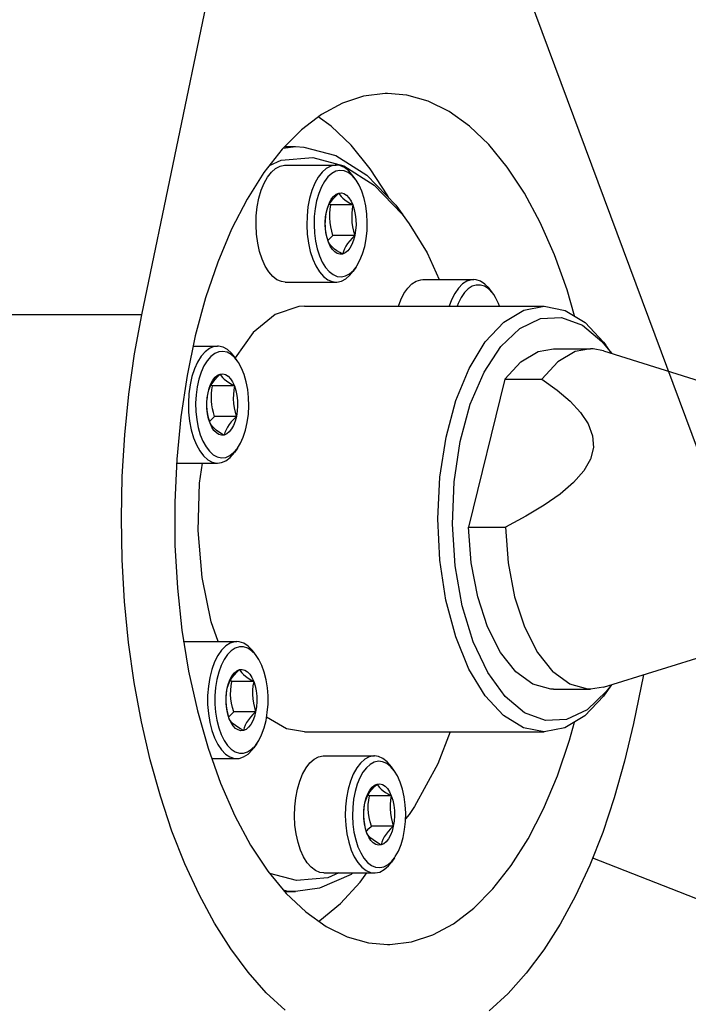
# Model space of a CAD drawing. Header units: millimetres. Extents: x 0 to 7560, y 0 to 5346.
# Tile 135 of 242: x 4260 to 4291, y 2576 to 2623. Entities that reach past the tile are written whole.
import ezdxf

# ---------------------------------------------------------------- set-up
doc = ezdxf.new("R2010")
doc.units = ezdxf.units.MM
doc.linetypes.add('PHANTOM2', pattern=[31.75, 15.875, -3.175, 3.175, -3.175, 3.175, -3.175])
for name, color, linetype in [('M2002301_PBL164', 7, 'Continuous'), ('M2200703_PBL172', 7, 'Continuous'), ('M2200805_PBL173', 7, 'Continuous'), ('M2302801_PBL191', 7, 'Continuous'), ('M2310102_PBL256', 7, 'Continuous'), ('P9140503_BOLT_PBL166', 7, 'Continuous'), ('P9140503_BOLT_PBL192', 7, 'Continuous'), ('P9140503_BOLT_PBL195', 7, 'Continuous'), ('P9140503_BOLT_PBL196', 7, 'Continuous'), ('P9140503_BOLT_PBL197', 7, 'Continuous')]:
    doc.layers.add(name, color=color, linetype=linetype)

# ---------------------------------------------------------------- blocks, each defined once
blk = doc.blocks.new('A$C86968656')
at = {"layer": 'M2310102_PBL256', "color": 7}
blk.add_line((-299.115, 859.971), (-29.119, 133.666), dxfattribs=at)
blk = doc.blocks.new('A$Cbc2b6dae')
at = {"layer": 'M2002301_PBL164', "color": 6, "linetype": 'PHANTOM2'}
for p, q in [((-1008.817, 451.552), (-1008.097, 451.683)), ((-1008.096, 451.683), (-1006.364, 451.683)), ((-1006.364, 451.683), (-1007.085, 451.552)), ((-1006.237, 451.679), (-1006.364, 451.683)), ((-1005.745, 451.587), (-1006.237, 451.679)), ((-1009.633, 451.069), (-1008.817, 451.552)), ((-1007.085, 451.552), (-1007.901, 451.069)), ((-1005.745, 451.587), (-995.684, 448.436)), ((-1010.379, 450.252), (-1009.633, 451.069)), ((-1007.901, 451.069), (-1008.647, 450.252)), ((-1010.379, 450.252), (-1012.092, 443.304)), ((-1010.379, 450.252), (-1008.647, 450.252)), ((-1008.647, 450.252), (-1007.928, 449.737)), ((-1007.928, 449.737), (-1007.32, 449.22)), ((-1007.32, 449.22), (-1006.829, 448.694)), ((-1006.829, 448.694), (-1006.469, 448.153)), ((-1006.469, 448.153), (-1006.261, 447.596)), ((-1006.261, 447.596), (-1006.226, 447.044)), ((-1006.226, 447.044), (-1006.362, 446.5)), ((-1006.362, 446.5), (-1006.673, 445.948)), ((-1006.673, 445.948), (-1007.155, 445.395)), ((-1007.155, 445.395), (-1007.78, 444.857)), ((-1007.78, 444.857), (-1008.529, 444.333)), ((-1008.529, 444.333), (-1009.39, 443.818)), ((-1009.39, 443.818), (-1010.359, 443.304)), ((-1012.092, 443.304), (-1010.359, 443.304)), ((-1011.961, 441.623), (-1012.092, 443.304)), ((-1010.359, 443.304), (-1010.229, 441.623)), ((-1011.656, 440.035), (-1011.961, 441.623)), ((-1010.229, 441.623), (-1009.924, 440.035)), ((-1011.19, 438.612), (-1011.656, 440.035)), ((-1009.924, 440.035), (-1009.457, 438.612)), ((-1005.745, 435.78), (-996.081, 438.806)), ((-1010.583, 437.418), (-1011.19, 438.612)), ((-1009.457, 438.612), (-1008.851, 437.418)), ((-1009.865, 436.508), (-1010.583, 437.418)), ((-1008.851, 437.418), (-1008.132, 436.508)), ((-1009.066, 435.922), (-1009.865, 436.508)), ((-1007.334, 435.922), (-1008.132, 436.508)), ((-1008.223, 435.687), (-1009.066, 435.922)), ((-1006.491, 435.687), (-1007.334, 435.922)), ((-1008.095, 435.683), (-1008.223, 435.687)), ((-1008.096, 435.683), (-1006.364, 435.683)), ((-1006.364, 435.683), (-1006.491, 435.687)), ((-1005.745, 435.78), (-1006.364, 435.683))]:
    blk.add_line(p, q, dxfattribs=at)
at = {"layer": 'M2200703_PBL172', "color": 6, "linetype": 'PHANTOM2'}
for p, q in [((-1020.793, 461.109), (-1020.22, 461.183)), ((-1020.719, 461.183), (-1020.22, 461.183)), ((-1020.22, 461.183), (-1019.825, 461.166)), ((-1019.825, 461.166), (-1018.313, 460.763)), ((-1021.438, 460.297), (-1020.884, 460.541)), ((-1020.884, 460.541), (-1019.403, 460.666)), ((-1019.403, 460.666), (-1017.935, 460.275)), ((-1018.313, 460.763), (-1016.859, 459.841)), ((-1017.935, 460.275), (-1016.522, 459.379)), ((-1016.859, 459.841), (-1015.507, 458.428)), ((-1016.522, 459.379), (-1015.209, 458.007)), ((-1015.507, 458.428), (-1015.169, 457.972)), ((-1015.209, 458.007), (-1014.879, 457.563)), ((-1014.879, 457.563), (-1014.035, 456.199)), ((-1014.035, 456.199), (-1013.459, 454.939)), ((-1020.06, 453.669), (-1021.164, 453.297)), ((-1019.786, 453.683), (-1020.06, 453.669)), ((-1019.787, 453.683), (-1008.529, 453.683)), ((-1010.435, 452.928), (-1009.497, 453.494)), ((-1009.497, 453.494), (-1008.529, 453.683)), ((-1008.529, 453.683), (-1007.546, 453.488)), ((-1007.546, 453.488), (-1006.608, 452.916)), ((-1021.164, 453.297), (-1022.199, 452.443)), ((-1009.675, 452.643), (-1008.709, 453.104)), ((-1008.709, 453.104), (-1007.716, 453.153)), ((-1007.716, 453.153), (-1006.74, 452.788)), ((-1011.3, 452.007), (-1010.435, 452.928)), ((-1010.572, 451.791), (-1009.675, 452.643)), ((-1006.74, 452.788), (-1005.823, 452.025)), ((-1006.608, 452.916), (-1005.745, 451.989)), ((-1022.199, 452.443), (-1023.039, 451.256)), ((-1012.059, 450.765), (-1011.3, 452.007)), ((-1011.36, 450.584), (-1010.572, 451.791)), ((-1005.823, 452.025), (-1005.38, 451.473)), ((-1005.745, 451.989), (-1005.642, 451.848)), ((-1005.376, 451.471), (-1005.642, 451.848)), ((-1012.682, 449.252), (-1012.059, 450.765)), ((-1012.007, 449.076), (-1011.36, 450.584)), ((-1013.145, 447.525), (-1012.682, 449.252)), ((-1012.482, 447.333), (-1012.007, 449.076)), ((-1013.431, 445.65), (-1013.145, 447.525)), ((-1012.765, 445.43), (-1012.482, 447.333)), ((-1024.715, 445.374), (-1024.58, 446.311)), ((-1013.529, 443.7), (-1013.431, 445.65)), ((-1024.78, 443.138), (-1024.715, 445.374)), ((-1012.845, 443.45), (-1012.765, 445.43)), ((-1013.435, 441.748), (-1013.529, 443.7)), ((-1012.717, 441.481), (-1012.845, 443.45)), ((-1024.594, 440.93), (-1024.78, 443.138)), ((-1013.151, 439.871), (-1013.435, 441.748)), ((-1012.387, 439.607), (-1012.717, 441.481)), ((-1024.167, 438.86), (-1024.594, 440.93)), ((-1012.691, 438.141), (-1013.151, 439.871)), ((-1011.869, 437.912), (-1012.387, 439.607)), ((-1023.838, 437.928), (-1024.167, 438.86)), ((-1012.07, 436.624), (-1012.691, 438.141)), ((-1011.187, 436.469), (-1011.869, 437.912)), ((-1011.313, 435.378), (-1012.07, 436.624)), ((-1010.369, 435.342), (-1011.187, 436.469)), ((-1005.376, 435.895), (-1005.642, 435.518)), ((-1005.378, 435.895), (-1005.62, 435.576)), ((-1005.62, 435.576), (-1006.517, 434.724)), ((-1005.642, 435.518), (-1005.758, 435.36)), ((-1010.45, 434.451), (-1011.313, 435.378)), ((-1009.452, 434.579), (-1010.369, 435.342)), ((-1005.758, 435.36), (-1006.623, 434.439)), ((-1008.476, 434.214), (-1009.452, 434.579)), ((-1006.517, 434.724), (-1007.483, 434.263)), ((-1020.633, 433.827), (-1021.57, 434.371)), ((-1009.512, 433.879), (-1010.45, 434.451)), ((-1007.483, 434.263), (-1008.476, 434.214)), ((-1006.623, 434.439), (-1007.561, 433.873)), ((-1019.788, 433.683), (-1020.633, 433.827)), ((-1019.787, 433.683), (-1008.529, 433.683)), ((-1012.95, 433.683), (-1013.529, 432.179)), ((-1008.529, 433.683), (-1009.512, 433.879)), ((-1007.561, 433.873), (-1008.529, 433.683)), ((-1013.529, 432.179), (-1014.623, 430.18)), ((-1014.623, 430.18), (-1014.88, 429.802)), ((-1014.88, 429.802), (-1015.044, 429.603)), ((-1020.171, 426.701), (-1021.423, 427.034)), ((-1018.691, 426.825), (-1020.171, 426.701)), ((-1017.602, 426.985), (-1019.092, 426.33)), ((-1018.18, 427.05), (-1018.691, 426.825)), ((-1017.523, 427.05), (-1017.602, 426.985)), ((-1020.616, 426.201), (-1020.772, 426.243)), ((-1020.723, 426.183), (-1020.22, 426.183)), ((-1020.22, 426.183), (-1020.616, 426.201)), ((-1019.092, 426.33), (-1020.22, 426.183))]:
    blk.add_line(p, q, dxfattribs=at)
at = {"layer": 'M2200805_PBL173', "color": 6, "linetype": 'PHANTOM2'}
for p, q in [((-1027.431, 453.287), (-941.634, 865.717)), ((-1016.001, 463.682), (-1017.012, 463.557)), ((-1015.89, 463.683), (-1016.001, 463.682)), ((-1014.989, 463.602), (-1015.89, 463.683)), ((-1018.012, 463.228), (-1018.99, 462.699)), ((-1017.012, 463.557), (-1018.012, 463.228)), ((-1013.986, 463.318), (-1014.989, 463.602)), ((-1013.003, 462.831), (-1013.986, 463.318)), ((-1018.99, 462.699), (-1019.936, 461.974)), ((-1012.049, 462.149), (-1013.003, 462.831)), ((-1018.544, 462.149), (-1019.147, 462.578)), ((-1019.936, 461.974), (-1020.84, 461.062)), ((-1017.6, 461.245), (-1018.544, 462.149)), ((-1011.135, 461.277), (-1012.049, 462.149)), ((-1020.84, 461.062), (-1021.694, 459.971)), ((-1016.708, 460.148), (-1017.6, 461.245)), ((-1010.269, 460.224), (-1011.135, 461.277)), ((-1021.694, 459.971), (-1022.488, 458.713)), ((-1015.879, 458.871), (-1016.708, 460.148)), ((-1009.461, 459.002), (-1010.269, 460.224)), ((-1008.719, 457.623), (-1009.461, 459.002)), ((-1022.488, 458.713), (-1023.214, 457.301)), ((-1015.815, 458.75), (-1015.879, 458.871)), ((-1008.051, 456.1), (-1008.719, 457.623)), ((-1023.214, 457.301), (-1023.865, 455.749)), ((-1007.463, 454.45), (-1008.051, 456.1)), ((-1023.865, 455.749), (-1024.435, 454.074)), ((-1007.114, 453.225), (-1007.463, 454.45)), ((-1024.435, 454.074), (-1024.917, 452.292)), ((-1027.431, 453.287), (-1050.814, 453.287)), ((-1027.772, 451.446), (-1027.431, 453.287)), ((-1024.917, 452.292), (-1025.306, 450.421)), ((-1028.04, 449.558), (-1027.772, 451.446)), ((-1025.306, 450.421), (-1025.598, 448.481)), ((-1028.233, 447.633), (-1028.04, 449.558)), ((-1025.598, 448.481), (-1025.791, 446.492)), ((-1028.35, 445.684), (-1028.233, 447.633)), ((-1025.791, 446.492), (-1025.882, 444.475)), ((-1028.39, 443.723), (-1028.35, 445.684)), ((-1025.882, 444.475), (-1025.871, 442.449)), ((-1028.353, 441.761), (-1028.39, 443.723)), ((-1025.871, 442.449), (-1025.758, 440.436)), ((-1028.239, 439.811), (-1028.353, 441.761)), ((-1025.758, 440.436), (-1025.543, 438.456)), ((-1028.049, 437.885), (-1028.239, 439.811)), ((-1025.543, 438.456), (-1025.229, 436.53)), ((-1027.785, 435.995), (-1028.049, 437.885)), ((-1025.229, 436.53), (-1024.819, 434.677)), ((-1003.874, 436.366), (-1004.349, 434.08)), ((-1027.446, 434.153), (-1027.785, 435.995)), ((-1024.819, 434.677), (-1024.317, 432.916)), ((-1027.037, 432.369), (-1027.446, 434.153)), ((-1007.346, 433.293), (-1007.116, 434.141)), ((-1004.349, 434.08), (-1004.762, 432.299)), ((-1007.915, 431.618), (-1007.346, 433.293)), ((-1024.317, 432.916), (-1023.73, 431.267)), ((-1026.558, 430.654), (-1027.037, 432.369)), ((-1004.762, 432.299), (-1005.243, 430.588)), ((-1023.73, 431.267), (-1023.061, 429.744)), ((-1008.566, 430.066), (-1007.915, 431.618)), ((-1026.014, 429.021), (-1026.558, 430.654)), ((-1005.243, 430.588), (-1005.789, 428.957)), ((-1009.293, 428.654), (-1008.566, 430.066)), ((-1023.061, 429.744), (-1022.319, 428.365)), ((-1025.408, 427.477), (-1026.014, 429.021)), ((-1005.789, 428.957), (-1006.398, 427.417)), ((-1010.087, 427.396), (-1009.293, 428.654)), ((-1022.319, 428.365), (-1021.512, 427.142)), ((-1024.743, 426.034), (-1025.408, 427.477)), ((-1021.512, 427.142), (-1020.646, 426.09)), ((-1010.941, 426.305), (-1010.087, 427.396)), ((-1006.398, 427.417), (-1007.065, 425.978)), ((-1018.095, 425.618), (-1017.174, 426.614)), ((-1017.174, 426.614), (-1016.856, 427.05)), ((-1011.845, 425.393), (-1010.941, 426.305)), ((-1024.023, 424.699), (-1024.743, 426.034)), ((-1020.646, 426.09), (-1019.732, 425.218)), ((-1007.065, 425.978), (-1007.787, 424.648)), ((-1019.062, 424.82), (-1018.095, 425.618)), ((-1012.791, 424.668), (-1011.845, 425.393)), ((-1019.732, 425.218), (-1018.778, 424.535)), ((-1019.124, 424.783), (-1019.062, 424.82)), ((-1023.253, 423.481), (-1024.023, 424.699)), ((-1018.778, 424.535), (-1017.794, 424.049)), ((-1013.769, 424.139), (-1012.791, 424.668)), ((-1007.787, 424.648), (-1008.559, 423.435)), ((-1017.794, 424.049), (-1016.791, 423.765)), ((-1014.768, 423.81), (-1013.769, 424.139)), ((-1022.438, 422.388), (-1023.253, 423.481)), ((-1016.791, 423.765), (-1015.89, 423.683)), ((-1015.89, 423.683), (-1015.779, 423.685)), ((-1015.779, 423.685), (-1014.768, 423.81)), ((-1008.559, 423.435), (-1009.376, 422.347)), ((-1021.583, 421.426), (-1022.438, 422.388)), ((-1009.376, 422.347), (-1010.233, 421.39)), ((-1020.692, 420.602), (-1021.583, 421.426)), ((-1010.233, 421.39), (-1011.125, 420.571))]:
    blk.add_line(p, q, dxfattribs=at)
at = {"layer": 'M2302801_PBL191', "color": 6, "linetype": 'PHANTOM2'}
blk.add_line((-1006.26, 427.767), (-1000.482, 425.488), dxfattribs=at)
at = {"layer": 'P9140503_BOLT_PBL166', "color": 6, "linetype": 'PHANTOM2'}
for p, q in [((-1025.017, 451.811), (-1023.869, 451.811)), ((-1024.257, 451.699), (-1024.459, 451.545)), ((-1024.046, 451.788), (-1024.257, 451.699)), ((-1023.869, 451.811), (-1024.046, 451.788)), ((-1023.831, 451.81), (-1023.869, 451.811)), ((-1023.616, 451.764), (-1023.831, 451.81)), ((-1023.408, 451.652), (-1023.616, 451.764)), ((-1023.211, 451.476), (-1023.408, 451.652)), ((-1024.646, 451.33), (-1024.814, 451.059)), ((-1024.459, 451.545), (-1024.646, 451.33)), ((-1024.188, 451.32), (-1024.358, 451.124)), ((-1024.005, 451.46), (-1024.188, 451.32)), ((-1023.813, 451.54), (-1024.005, 451.46)), ((-1023.617, 451.56), (-1023.813, 451.54)), ((-1023.421, 451.518), (-1023.617, 451.56)), ((-1023.232, 451.416), (-1023.421, 451.518)), ((-1023.055, 451.257), (-1023.232, 451.416)), ((-1023.075, 451.307), (-1023.211, 451.476)), ((-1022.931, 451.103), (-1023.075, 451.307)), ((-1022.931, 451.103), (-1023.055, 451.257)), ((-1024.958, 450.739), (-1025.076, 450.377)), ((-1024.814, 451.059), (-1024.958, 450.739)), ((-1024.51, 450.879), (-1024.643, 450.586)), ((-1024.358, 451.124), (-1024.51, 450.879)), ((-1022.89, 451.043), (-1022.931, 451.103)), ((-1022.745, 450.78), (-1022.89, 451.043)), ((-1022.622, 450.476), (-1022.745, 450.78)), ((-1025.076, 450.377), (-1025.164, 449.983)), ((-1024.75, 450.255), (-1024.831, 449.895)), ((-1024.643, 450.586), (-1024.75, 450.255)), ((-1024.184, 450.038), (-1024.091, 450.208)), ((-1024.091, 450.208), (-1023.984, 450.343)), ((-1024.085, 450.118), (-1023.985, 450.244)), ((-1023.985, 450.244), (-1023.871, 450.369)), ((-1023.984, 450.343), (-1023.868, 450.439)), ((-1023.871, 450.369), (-1023.745, 450.493)), ((-1023.868, 450.439), (-1023.745, 450.493)), ((-1023.745, 450.493), (-1023.62, 450.503)), ((-1023.745, 450.493), (-1023.696, 450.414)), ((-1023.696, 450.414), (-1023.634, 450.335)), ((-1023.634, 450.335), (-1023.555, 450.256)), ((-1023.62, 450.503), (-1023.495, 450.47)), ((-1023.555, 450.256), (-1023.458, 450.175)), ((-1023.495, 450.47), (-1023.375, 450.394)), ((-1023.375, 450.394), (-1023.264, 450.277)), ((-1023.264, 450.277), (-1023.164, 450.124)), ((-1022.524, 450.137), (-1022.622, 450.476)), ((-1025.164, 449.983), (-1025.22, 449.567)), ((-1024.831, 449.895), (-1024.881, 449.515)), ((-1024.319, 449.616), (-1024.26, 449.839)), ((-1024.283, 449.739), (-1024.233, 449.864)), ((-1024.26, 449.839), (-1024.184, 450.038)), ((-1024.233, 449.864), (-1024.168, 449.991)), ((-1024.108, 449.938), (-1024.176, 449.976)), ((-1024.168, 449.991), (-1024.085, 450.118)), ((-1024.156, 449.578), (-1024.137, 449.758)), ((-1024.137, 449.758), (-1024.108, 449.938)), ((-1023.079, 449.938), (-1024.108, 449.938)), ((-1023.458, 450.175), (-1023.345, 450.095)), ((-1023.345, 450.095), (-1023.218, 450.016)), ((-1023.218, 450.016), (-1023.079, 449.938)), ((-1023.164, 450.124), (-1023.079, 449.938)), ((-1023.079, 449.938), (-1023.111, 449.738)), ((-1023.079, 449.938), (-1023.012, 449.726)), ((-1022.454, 449.772), (-1022.524, 450.137)), ((-1022.413, 449.389), (-1022.454, 449.772)), ((-1025.22, 449.567), (-1025.243, 449.138)), ((-1024.881, 449.515), (-1024.902, 449.125)), ((-1024.373, 449.127), (-1024.357, 449.376)), ((-1024.37, 449.211), (-1024.35, 449.415)), ((-1024.357, 449.376), (-1024.319, 449.616)), ((-1024.319, 449.616), (-1024.283, 449.739)), ((-1024.163, 449.399), (-1024.156, 449.578)), ((-1024.158, 449.223), (-1024.163, 449.399)), ((-1023.13, 449.534), (-1023.134, 449.326)), ((-1023.134, 449.326), (-1023.12, 449.118)), ((-1023.111, 449.738), (-1023.13, 449.534)), ((-1023.012, 449.726), (-1022.964, 449.493)), ((-1022.964, 449.493), (-1022.937, 449.247)), ((-1022.403, 448.998), (-1022.413, 449.389)), ((-1025.243, 449.138), (-1025.232, 448.707)), ((-1024.902, 449.125), (-1024.891, 448.733)), ((-1024.373, 449.003), (-1024.37, 449.211)), ((-1024.368, 448.875), (-1024.373, 449.127)), ((-1024.36, 448.796), (-1024.373, 449.003)), ((-1024.341, 448.629), (-1024.368, 448.875)), ((-1024.14, 449.045), (-1024.158, 449.223)), ((-1024.11, 448.866), (-1024.14, 449.045)), ((-1024.068, 448.687), (-1024.11, 448.866)), ((-1023.12, 449.118), (-1023.09, 448.912)), ((-1023.09, 448.912), (-1023.044, 448.708)), ((-1022.931, 448.996), (-1022.948, 448.747)), ((-1022.937, 449.247), (-1022.931, 448.996)), ((-1022.423, 448.607), (-1022.403, 448.998)), ((-1025.232, 448.707), (-1025.188, 448.284)), ((-1024.891, 448.733), (-1024.851, 448.35)), ((-1024.329, 448.59), (-1024.36, 448.796)), ((-1024.293, 448.397), (-1024.341, 448.629)), ((-1024.283, 448.385), (-1024.329, 448.59)), ((-1024.225, 448.184), (-1024.293, 448.397)), ((-1024.225, 448.184), (-1024.283, 448.385)), ((-1024.249, 448.265), (-1024.141, 448.383)), ((-1024.141, 448.383), (-1024.015, 448.507)), ((-1024.015, 448.507), (-1024.068, 448.687)), ((-1022.986, 448.507), (-1024.015, 448.507)), ((-1023.112, 448.383), (-1023.226, 448.258)), ((-1022.986, 448.507), (-1023.112, 448.383)), ((-1023.044, 448.708), (-1022.986, 448.507)), ((-1022.986, 448.507), (-1023.044, 448.284)), ((-1022.948, 448.747), (-1022.986, 448.507)), ((-1022.474, 448.227), (-1022.423, 448.607)), ((-1025.188, 448.284), (-1025.111, 447.881)), ((-1024.851, 448.35), (-1024.781, 447.985)), ((-1024.781, 447.985), (-1024.683, 447.647)), ((-1024.177, 448.106), (-1024.225, 448.184)), ((-1024.141, 447.999), (-1024.225, 448.184)), ((-1024.114, 448.027), (-1024.177, 448.106)), ((-1024.041, 447.845), (-1024.141, 447.999)), ((-1024.035, 447.948), (-1024.114, 448.027)), ((-1023.939, 447.867), (-1024.035, 447.948)), ((-1023.409, 448.005), (-1023.474, 447.878)), ((-1023.326, 448.132), (-1023.409, 448.005)), ((-1023.226, 448.258), (-1023.326, 448.132)), ((-1023.214, 447.915), (-1023.32, 447.78)), ((-1023.121, 448.085), (-1023.214, 447.915)), ((-1023.044, 448.284), (-1023.121, 448.085)), ((-1022.554, 447.867), (-1022.474, 448.227)), ((-1025.111, 447.881), (-1025.003, 447.507)), ((-1025.003, 447.507), (-1024.868, 447.171)), ((-1024.683, 447.647), (-1024.56, 447.342)), ((-1023.929, 447.729), (-1024.041, 447.845)), ((-1023.825, 447.787), (-1023.939, 447.867)), ((-1023.81, 447.653), (-1023.929, 447.729)), ((-1023.698, 447.708), (-1023.825, 447.787)), ((-1023.685, 447.619), (-1023.81, 447.653)), ((-1023.559, 447.63), (-1023.698, 447.708)), ((-1023.559, 447.63), (-1023.685, 447.619)), ((-1023.524, 447.753), (-1023.559, 447.63)), ((-1023.436, 447.684), (-1023.559, 447.63)), ((-1023.474, 447.878), (-1023.524, 447.753)), ((-1023.32, 447.78), (-1023.436, 447.684)), ((-1022.794, 447.243), (-1022.662, 447.536)), ((-1022.662, 447.536), (-1022.554, 447.867)), ((-1024.868, 447.171), (-1024.707, 446.882)), ((-1024.56, 447.342), (-1024.414, 447.08)), ((-1024.414, 447.08), (-1024.25, 446.866)), ((-1023.116, 446.803), (-1022.93, 447.02)), ((-1022.931, 447.02), (-1023.075, 446.816)), ((-1022.93, 447.02), (-1022.794, 447.243)), ((-1024.707, 446.882), (-1024.527, 446.647)), ((-1024.527, 446.647), (-1024.33, 446.47)), ((-1024.25, 446.866), (-1024.072, 446.707)), ((-1024.072, 446.707), (-1023.883, 446.604)), ((-1023.883, 446.604), (-1023.688, 446.562)), ((-1023.688, 446.562), (-1023.491, 446.582)), ((-1023.491, 446.582), (-1023.299, 446.663)), ((-1023.48, 446.423), (-1023.279, 446.577)), ((-1023.299, 446.663), (-1023.116, 446.803)), ((-1023.279, 446.577), (-1023.075, 446.816)), ((-1025.799, 446.311), (-1023.869, 446.311)), ((-1024.33, 446.47), (-1024.121, 446.358)), ((-1024.121, 446.358), (-1023.907, 446.312)), ((-1023.907, 446.312), (-1023.869, 446.311)), ((-1023.869, 446.311), (-1023.691, 446.334)), ((-1023.691, 446.334), (-1023.48, 446.423))]:
    blk.add_line(p, q, dxfattribs=at)
at = {"layer": 'P9140503_BOLT_PBL192', "color": 6, "linetype": 'PHANTOM2'}
for p, q in [((-1019.717, 431.989), (-1019.536, 432.222)), ((-1019.536, 432.222), (-1019.339, 432.396)), ((-1019.339, 432.396), (-1019.131, 432.506)), ((-1019.131, 432.506), (-1018.917, 432.55)), ((-1018.917, 432.55), (-1018.885, 432.55)), ((-1018.885, 432.55), (-1016.503, 432.55)), ((-1017.157, 432.219), (-1017.338, 431.985)), ((-1016.96, 432.394), (-1017.157, 432.219)), ((-1016.751, 432.505), (-1016.96, 432.394)), ((-1016.537, 432.55), (-1016.751, 432.505)), ((-1016.515, 432.258), (-1016.705, 432.156)), ((-1016.503, 432.55), (-1016.537, 432.55)), ((-1016.319, 432.3), (-1016.515, 432.258)), ((-1016.321, 432.526), (-1016.503, 432.55)), ((-1016.11, 432.436), (-1016.321, 432.526)), ((-1016.121, 432.278), (-1016.319, 432.3)), ((-1015.928, 432.196), (-1016.121, 432.278)), ((-1015.909, 432.281), (-1016.11, 432.436)), ((-1015.746, 432.055), (-1015.928, 432.196)), ((-1015.709, 432.046), (-1015.909, 432.281)), ((-1020.015, 431.367), (-1019.878, 431.702)), ((-1019.878, 431.702), (-1019.717, 431.989)), ((-1017.499, 431.696), (-1017.635, 431.362)), ((-1017.338, 431.985), (-1017.499, 431.696)), ((-1017.048, 431.783), (-1017.194, 431.521)), ((-1016.884, 431.996), (-1017.048, 431.783)), ((-1016.705, 432.156), (-1016.884, 431.996)), ((-1015.565, 431.842), (-1015.746, 432.055)), ((-1015.565, 431.842), (-1015.709, 432.046)), ((-1015.424, 431.61), (-1015.565, 431.842)), ((-1020.123, 430.993), (-1020.015, 431.367)), ((-1017.635, 431.362), (-1017.743, 430.988)), ((-1017.194, 431.521), (-1017.317, 431.217)), ((-1016.38, 431.232), (-1016.254, 431.242)), ((-1016.254, 431.242), (-1016.129, 431.209)), ((-1015.294, 431.319), (-1015.424, 431.61)), ((-1015.187, 430.988), (-1015.294, 431.319)), ((-1020.202, 430.589), (-1020.123, 430.993)), ((-1017.743, 430.988), (-1017.821, 430.586)), ((-1017.414, 430.878), (-1017.485, 430.513)), ((-1017.317, 431.217), (-1017.414, 430.878)), ((-1016.895, 430.578), (-1016.818, 430.777)), ((-1016.818, 430.777), (-1016.725, 430.947)), ((-1016.802, 430.73), (-1016.719, 430.857)), ((-1016.725, 430.947), (-1016.619, 431.082)), ((-1016.719, 430.857), (-1016.619, 430.983)), ((-1016.619, 431.082), (-1016.502, 431.178)), ((-1016.619, 430.983), (-1016.505, 431.109)), ((-1016.505, 431.109), (-1016.38, 431.232)), ((-1016.502, 431.178), (-1016.38, 431.232)), ((-1016.38, 431.232), (-1016.331, 431.153)), ((-1016.331, 431.153), (-1016.268, 431.075)), ((-1016.268, 431.075), (-1016.189, 430.995)), ((-1016.189, 430.995), (-1016.092, 430.914)), ((-1016.129, 431.209), (-1016.009, 431.133)), ((-1016.092, 430.914), (-1015.979, 430.834)), ((-1016.009, 431.133), (-1015.898, 431.016)), ((-1015.979, 430.834), (-1015.852, 430.755)), ((-1015.898, 431.016), (-1015.798, 430.863)), ((-1015.798, 430.863), (-1015.713, 430.677)), ((-1015.107, 430.629), (-1015.187, 430.988)), ((-1020.247, 430.164), (-1020.202, 430.589)), ((-1017.821, 430.586), (-1017.866, 430.164)), ((-1017.485, 430.513), (-1017.526, 430.129)), ((-1016.991, 430.115), (-1016.953, 430.355)), ((-1016.985, 430.153), (-1016.953, 430.355)), ((-1016.953, 430.355), (-1016.895, 430.578)), ((-1016.953, 430.355), (-1016.917, 430.477)), ((-1016.917, 430.477), (-1016.868, 430.603)), ((-1016.868, 430.603), (-1016.802, 430.73)), ((-1016.742, 430.677), (-1016.81, 430.715)), ((-1016.793, 430.272), (-1016.774, 430.475)), ((-1016.774, 430.475), (-1016.742, 430.677)), ((-1015.713, 430.677), (-1016.742, 430.677)), ((-1015.852, 430.755), (-1015.713, 430.677)), ((-1015.745, 430.475), (-1015.764, 430.272)), ((-1015.713, 430.677), (-1015.745, 430.475)), ((-1015.713, 430.677), (-1015.646, 430.465)), ((-1015.646, 430.465), (-1015.598, 430.232)), ((-1015.057, 430.25), (-1015.107, 430.629)), ((-1020.259, 429.73), (-1020.247, 430.164)), ((-1017.866, 430.164), (-1017.878, 429.733)), ((-1017.526, 430.129), (-1017.536, 429.738)), ((-1017.008, 429.743), (-1017.004, 429.95)), ((-1017.007, 429.866), (-1016.991, 430.115)), ((-1017.002, 429.614), (-1017.007, 429.866)), ((-1017.004, 429.95), (-1016.985, 430.153)), ((-1016.797, 430.065), (-1016.793, 430.272)), ((-1016.784, 429.857), (-1016.797, 430.065)), ((-1016.753, 429.651), (-1016.784, 429.857)), ((-1015.764, 430.272), (-1015.768, 430.065)), ((-1015.768, 430.065), (-1015.754, 429.857)), ((-1015.754, 429.857), (-1015.724, 429.651)), ((-1015.598, 430.232), (-1015.571, 429.987)), ((-1015.571, 429.987), (-1015.566, 429.735)), ((-1015.037, 429.863), (-1015.057, 430.25)), ((-1015.047, 429.471), (-1015.037, 429.863)), ((-1020.237, 429.303), (-1020.259, 429.73)), ((-1017.878, 429.733), (-1017.855, 429.303)), ((-1017.536, 429.738), (-1017.516, 429.351)), ((-1016.994, 429.536), (-1017.008, 429.743)), ((-1016.975, 429.368), (-1017.002, 429.614)), ((-1016.964, 429.329), (-1016.994, 429.536)), ((-1016.707, 429.447), (-1016.753, 429.651)), ((-1016.649, 429.246), (-1016.707, 429.447)), ((-1015.724, 429.651), (-1015.678, 429.447)), ((-1015.678, 429.447), (-1015.62, 429.246)), ((-1015.582, 429.486), (-1015.62, 429.246)), ((-1015.566, 429.735), (-1015.582, 429.486)), ((-1015.088, 429.088), (-1015.047, 429.471)), ((-1020.181, 428.886), (-1020.237, 429.303)), ((-1017.855, 429.303), (-1017.8, 428.886)), ((-1017.516, 429.351), (-1017.466, 428.972)), ((-1017.466, 428.972), (-1017.386, 428.612)), ((-1016.927, 429.136), (-1016.975, 429.368)), ((-1016.918, 429.125), (-1016.964, 429.329)), ((-1016.86, 428.923), (-1016.927, 429.136)), ((-1016.86, 428.923), (-1016.918, 429.125)), ((-1016.883, 429.004), (-1016.865, 429.026)), ((-1016.865, 429.026), (-1016.762, 429.136)), ((-1016.811, 428.846), (-1016.86, 428.923)), ((-1016.775, 428.738), (-1016.86, 428.923)), ((-1016.762, 429.136), (-1016.649, 429.246)), ((-1015.62, 429.246), (-1016.649, 429.246)), ((-1015.86, 428.998), (-1015.959, 428.871)), ((-1015.746, 429.123), (-1015.86, 428.998)), ((-1015.678, 429.023), (-1015.755, 428.824)), ((-1015.62, 429.246), (-1015.746, 429.123)), ((-1015.62, 429.246), (-1015.678, 429.023)), ((-1015.159, 428.723), (-1015.088, 429.088)), ((-1020.094, 428.491), (-1020.181, 428.886)), ((-1019.977, 428.13), (-1020.094, 428.491)), ((-1017.8, 428.886), (-1017.712, 428.492)), ((-1017.712, 428.492), (-1017.595, 428.13)), ((-1017.386, 428.612), (-1017.279, 428.282)), ((-1016.748, 428.767), (-1016.811, 428.846)), ((-1016.675, 428.584), (-1016.775, 428.738)), ((-1016.67, 428.687), (-1016.748, 428.767)), ((-1016.564, 428.468), (-1016.675, 428.584)), ((-1016.573, 428.606), (-1016.67, 428.687)), ((-1016.46, 428.526), (-1016.573, 428.606)), ((-1016.444, 428.392), (-1016.564, 428.468)), ((-1016.333, 428.447), (-1016.46, 428.526)), ((-1016.158, 428.492), (-1016.193, 428.369)), ((-1016.109, 428.617), (-1016.158, 428.492)), ((-1016.043, 428.744), (-1016.109, 428.617)), ((-1015.954, 428.519), (-1016.071, 428.423)), ((-1015.959, 428.871), (-1016.043, 428.744)), ((-1015.848, 428.654), (-1015.954, 428.519)), ((-1015.755, 428.824), (-1015.848, 428.654)), ((-1015.256, 428.384), (-1015.159, 428.723)), ((-1019.832, 427.807), (-1019.977, 428.13)), ((-1017.595, 428.13), (-1017.451, 427.809)), ((-1017.279, 428.282), (-1017.149, 427.99)), ((-1016.319, 428.358), (-1016.444, 428.392)), ((-1016.193, 428.369), (-1016.333, 428.447)), ((-1016.193, 428.369), (-1016.319, 428.358)), ((-1016.071, 428.423), (-1016.193, 428.369)), ((-1015.525, 427.818), (-1015.379, 428.08)), ((-1015.379, 428.08), (-1015.256, 428.384)), ((-1019.664, 427.535), (-1019.832, 427.807)), ((-1019.477, 427.319), (-1019.664, 427.535)), ((-1017.451, 427.809), (-1017.284, 427.536)), ((-1017.284, 427.536), (-1017.097, 427.32)), ((-1017.149, 427.99), (-1016.996, 427.743)), ((-1016.996, 427.743), (-1016.827, 427.546)), ((-1016.827, 427.546), (-1016.645, 427.405)), ((-1015.868, 427.444), (-1015.689, 427.604)), ((-1015.849, 427.382), (-1015.709, 427.555)), ((-1015.565, 427.759), (-1015.709, 427.555)), ((-1015.689, 427.604), (-1015.565, 427.759)), ((-1015.565, 427.759), (-1015.525, 427.818)), ((-1019.278, 427.165), (-1019.477, 427.319)), ((-1019.067, 427.075), (-1019.278, 427.165)), ((-1018.885, 427.05), (-1019.067, 427.075)), ((-1017.097, 427.32), (-1016.896, 427.165)), ((-1016.896, 427.165), (-1016.685, 427.074)), ((-1016.685, 427.074), (-1016.503, 427.05)), ((-1016.645, 427.405), (-1016.452, 427.322)), ((-1016.469, 427.051), (-1016.255, 427.096)), ((-1016.452, 427.322), (-1016.254, 427.301)), ((-1016.255, 427.096), (-1016.046, 427.207)), ((-1016.254, 427.301), (-1016.058, 427.342)), ((-1016.058, 427.342), (-1015.868, 427.444)), ((-1016.046, 427.207), (-1015.849, 427.382)), ((-1018.885, 427.05), (-1016.503, 427.05)), ((-1016.503, 427.05), (-1016.469, 427.051))]:
    blk.add_line(p, q, dxfattribs=at)
at = {"layer": 'P9140503_BOLT_PBL195', "color": 6, "linetype": 'PHANTOM2'}
for p, q in [((-1025.455, 437.919), (-1025.45, 437.921)), ((-1025.45, 437.921), (-1025.348, 437.928)), ((-1025.348, 437.928), (-1022.966, 437.928)), ((-1023.49, 437.721), (-1023.683, 437.525)), ((-1023.285, 437.853), (-1023.49, 437.721)), ((-1023.072, 437.92), (-1023.285, 437.853)), ((-1022.966, 437.928), (-1023.072, 437.92)), ((-1022.856, 437.919), (-1022.966, 437.928)), ((-1022.643, 437.851), (-1022.856, 437.919)), ((-1022.438, 437.717), (-1022.643, 437.851)), ((-1022.246, 437.521), (-1022.438, 437.717)), ((-1023.857, 437.272), (-1024.01, 436.967)), ((-1023.683, 437.525), (-1023.857, 437.272)), ((-1023.401, 437.311), (-1023.559, 437.083)), ((-1023.227, 437.489), (-1023.401, 437.311)), ((-1023.04, 437.61), (-1023.227, 437.489)), ((-1022.847, 437.671), (-1023.04, 437.61)), ((-1022.651, 437.671), (-1022.847, 437.671)), ((-1022.458, 437.609), (-1022.651, 437.671)), ((-1022.272, 437.489), (-1022.458, 437.609)), ((-1022.097, 437.311), (-1022.272, 437.489)), ((-1022.172, 437.424), (-1022.246, 437.521)), ((-1022.028, 437.219), (-1022.172, 437.424)), ((-1022.028, 437.219), (-1022.097, 437.311)), ((-1024.01, 436.967), (-1024.137, 436.619)), ((-1023.698, 436.807), (-1023.814, 436.489)), ((-1023.559, 437.083), (-1023.698, 436.807)), ((-1021.938, 437.08), (-1022.028, 437.219)), ((-1021.799, 436.802), (-1021.938, 437.08)), ((-1021.683, 436.483), (-1021.799, 436.802)), ((-1024.137, 436.619), (-1024.235, 436.235)), ((-1023.814, 436.489), (-1023.904, 436.139)), ((-1023.281, 436.155), (-1023.188, 436.325)), ((-1023.188, 436.325), (-1023.082, 436.46)), ((-1023.182, 436.235), (-1023.082, 436.361)), ((-1023.082, 436.46), (-1022.965, 436.555)), ((-1023.082, 436.361), (-1022.968, 436.486)), ((-1022.968, 436.486), (-1022.843, 436.61)), ((-1022.965, 436.555), (-1022.843, 436.61)), ((-1022.843, 436.61), (-1022.717, 436.62)), ((-1022.843, 436.61), (-1022.794, 436.532)), ((-1022.794, 436.532), (-1022.731, 436.453)), ((-1022.731, 436.453), (-1022.652, 436.372)), ((-1022.717, 436.62), (-1022.592, 436.587)), ((-1022.652, 436.372), (-1022.555, 436.292)), ((-1022.592, 436.587), (-1022.472, 436.511)), ((-1022.472, 436.511), (-1022.361, 436.394)), ((-1022.361, 436.394), (-1022.261, 436.241)), ((-1021.594, 436.131), (-1021.683, 436.483)), ((-1024.235, 436.235), (-1024.302, 435.824)), ((-1023.904, 436.139), (-1023.964, 435.766)), ((-1023.416, 435.733), (-1023.358, 435.956)), ((-1023.38, 435.856), (-1023.331, 435.981)), ((-1023.358, 435.956), (-1023.281, 436.155)), ((-1023.331, 435.981), (-1023.265, 436.108)), ((-1023.205, 436.055), (-1023.273, 436.093)), ((-1023.265, 436.108), (-1023.182, 436.235)), ((-1023.237, 435.853), (-1023.205, 436.055)), ((-1022.176, 436.055), (-1023.205, 436.055)), ((-1022.555, 436.292), (-1022.442, 436.212)), ((-1022.442, 436.212), (-1022.315, 436.133)), ((-1022.315, 436.133), (-1022.176, 436.055)), ((-1022.261, 436.241), (-1022.176, 436.055)), ((-1022.176, 436.055), (-1022.208, 435.853)), ((-1022.176, 436.055), (-1022.109, 435.843)), ((-1021.533, 435.756), (-1021.594, 436.131)), ((-1024.302, 435.824), (-1024.337, 435.398)), ((-1024.337, 435.398), (-1024.337, 434.967)), ((-1023.964, 435.766), (-1023.995, 435.379)), ((-1023.47, 435.243), (-1023.454, 435.493)), ((-1023.467, 435.328), (-1023.448, 435.531)), ((-1023.454, 435.493), (-1023.416, 435.733)), ((-1023.448, 435.531), (-1023.416, 435.733)), ((-1023.416, 435.733), (-1023.38, 435.856)), ((-1023.26, 435.443), (-1023.256, 435.649)), ((-1023.246, 435.235), (-1023.26, 435.443)), ((-1023.256, 435.649), (-1023.237, 435.853)), ((-1022.227, 435.649), (-1022.231, 435.443)), ((-1022.231, 435.443), (-1022.217, 435.235)), ((-1022.208, 435.853), (-1022.227, 435.649)), ((-1022.109, 435.843), (-1022.061, 435.61)), ((-1022.061, 435.61), (-1022.034, 435.364)), ((-1021.503, 435.37), (-1021.533, 435.756)), ((-1024.337, 434.967), (-1024.303, 434.54)), ((-1023.995, 435.379), (-1023.996, 434.987)), ((-1023.996, 434.987), (-1023.966, 434.601)), ((-1023.47, 435.121), (-1023.467, 435.328)), ((-1023.465, 434.992), (-1023.47, 435.243)), ((-1023.457, 434.913), (-1023.47, 435.121)), ((-1023.438, 434.746), (-1023.465, 434.992)), ((-1023.216, 435.029), (-1023.246, 435.235)), ((-1023.17, 434.825), (-1023.216, 435.029)), ((-1022.217, 435.235), (-1022.187, 435.029)), ((-1022.187, 435.029), (-1022.141, 434.825)), ((-1022.028, 435.113), (-1022.045, 434.864)), ((-1022.034, 435.364), (-1022.028, 435.113)), ((-1021.535, 434.59), (-1021.503, 434.977)), ((-1021.503, 434.977), (-1021.503, 435.37)), ((-1024.303, 434.54), (-1024.237, 434.13)), ((-1023.966, 434.601), (-1023.905, 434.225)), ((-1023.426, 434.707), (-1023.457, 434.913)), ((-1023.39, 434.514), (-1023.438, 434.746)), ((-1023.381, 434.503), (-1023.426, 434.707)), ((-1023.323, 434.301), (-1023.39, 434.514)), ((-1023.323, 434.301), (-1023.381, 434.503)), ((-1023.346, 434.382), (-1023.238, 434.5)), ((-1023.238, 434.5), (-1023.112, 434.624)), ((-1023.112, 434.624), (-1023.17, 434.825)), ((-1022.083, 434.624), (-1023.112, 434.624)), ((-1022.209, 434.5), (-1022.323, 434.375)), ((-1022.083, 434.624), (-1022.209, 434.5)), ((-1022.141, 434.825), (-1022.083, 434.624)), ((-1022.083, 434.624), (-1022.141, 434.401)), ((-1022.045, 434.864), (-1022.083, 434.624)), ((-1021.595, 434.218), (-1021.535, 434.59)), ((-1024.237, 434.13), (-1024.139, 433.745)), ((-1023.905, 434.225), (-1023.816, 433.873)), ((-1023.274, 434.224), (-1023.323, 434.301)), ((-1023.238, 434.116), (-1023.323, 434.301)), ((-1023.212, 434.145), (-1023.274, 434.224)), ((-1023.138, 433.962), (-1023.238, 434.116)), ((-1023.132, 434.064), (-1023.212, 434.145)), ((-1023.035, 433.984), (-1023.132, 434.064)), ((-1022.506, 434.121), (-1022.571, 433.995)), ((-1022.423, 434.249), (-1022.506, 434.121)), ((-1022.323, 434.375), (-1022.423, 434.249)), ((-1022.311, 434.032), (-1022.417, 433.897)), ((-1022.218, 434.201), (-1022.311, 434.032)), ((-1022.141, 434.401), (-1022.218, 434.201)), ((-1021.685, 433.867), (-1021.595, 434.218)), ((-1024.139, 433.745), (-1024.013, 433.396)), ((-1023.816, 433.873), (-1023.7, 433.554)), ((-1023.7, 433.554), (-1023.561, 433.276)), ((-1023.027, 433.846), (-1023.138, 433.962)), ((-1022.922, 433.904), (-1023.035, 433.984)), ((-1022.907, 433.77), (-1023.027, 433.846)), ((-1022.795, 433.825), (-1022.922, 433.904)), ((-1022.782, 433.736), (-1022.907, 433.77)), ((-1022.656, 433.747), (-1022.795, 433.825)), ((-1022.656, 433.747), (-1022.782, 433.736)), ((-1022.621, 433.87), (-1022.656, 433.747)), ((-1022.534, 433.801), (-1022.656, 433.747)), ((-1022.571, 433.995), (-1022.621, 433.87)), ((-1022.417, 433.897), (-1022.534, 433.801)), ((-1021.94, 433.273), (-1021.801, 433.55)), ((-1021.801, 433.55), (-1021.685, 433.867)), ((-1024.013, 433.396), (-1023.861, 433.09)), ((-1023.861, 433.09), (-1023.686, 432.836)), ((-1023.561, 433.276), (-1023.402, 433.046)), ((-1022.028, 433.137), (-1022.172, 432.933)), ((-1022.098, 433.045), (-1022.028, 433.137)), ((-1022.028, 433.137), (-1021.94, 433.273)), ((-1023.686, 432.836), (-1023.494, 432.639)), ((-1023.494, 432.639), (-1023.289, 432.505)), ((-1023.402, 433.046), (-1023.227, 432.868)), ((-1023.227, 432.868), (-1023.041, 432.747)), ((-1023.041, 432.747), (-1022.848, 432.686)), ((-1022.848, 432.686), (-1022.652, 432.686)), ((-1022.652, 432.686), (-1022.459, 432.747)), ((-1022.647, 432.503), (-1022.442, 432.636)), ((-1022.459, 432.747), (-1022.272, 432.867)), ((-1022.442, 432.636), (-1022.249, 432.831)), ((-1022.272, 432.867), (-1022.098, 433.045)), ((-1022.249, 432.831), (-1022.172, 432.933)), ((-1024.144, 432.428), (-1022.966, 432.428)), ((-1023.289, 432.505), (-1023.076, 432.437)), ((-1023.076, 432.437), (-1022.966, 432.428)), ((-1022.966, 432.428), (-1022.86, 432.436)), ((-1022.86, 432.436), (-1022.647, 432.503))]:
    blk.add_line(p, q, dxfattribs=at)
at = {"layer": 'P9140503_BOLT_PBL196', "color": 6, "linetype": 'PHANTOM2'}
for p, q in [((-1021.523, 459.755), (-1021.342, 459.988)), ((-1021.342, 459.988), (-1021.145, 460.162)), ((-1021.145, 460.162), (-1020.937, 460.272)), ((-1020.937, 460.272), (-1020.723, 460.316)), ((-1020.723, 460.316), (-1020.69, 460.317)), ((-1020.69, 460.317), (-1018.309, 460.317)), ((-1018.963, 459.985), (-1019.144, 459.751)), ((-1018.766, 460.16), (-1018.963, 459.985)), ((-1018.557, 460.271), (-1018.766, 460.16)), ((-1018.51, 459.923), (-1018.689, 459.763)), ((-1018.342, 460.316), (-1018.557, 460.271)), ((-1018.32, 460.025), (-1018.51, 459.923)), ((-1018.309, 460.317), (-1018.342, 460.316)), ((-1018.124, 460.066), (-1018.32, 460.025)), ((-1018.127, 460.292), (-1018.309, 460.317)), ((-1017.916, 460.202), (-1018.127, 460.292)), ((-1017.927, 460.045), (-1018.124, 460.066)), ((-1017.734, 459.962), (-1017.927, 460.045)), ((-1017.715, 460.047), (-1017.916, 460.202)), ((-1017.552, 459.821), (-1017.734, 459.962)), ((-1017.515, 459.812), (-1017.715, 460.047)), ((-1021.82, 459.133), (-1021.684, 459.468)), ((-1021.684, 459.468), (-1021.523, 459.755)), ((-1019.304, 459.463), (-1019.441, 459.128)), ((-1019.144, 459.751), (-1019.304, 459.463)), ((-1018.854, 459.549), (-1018.999, 459.287)), ((-1018.689, 459.763), (-1018.854, 459.549)), ((-1017.37, 459.608), (-1017.552, 459.821)), ((-1017.37, 459.608), (-1017.515, 459.812)), ((-1017.23, 459.377), (-1017.37, 459.608)), ((-1021.929, 458.759), (-1021.82, 459.133)), ((-1019.441, 459.128), (-1019.549, 458.754)), ((-1018.999, 459.287), (-1019.122, 458.983)), ((-1018.31, 458.875), (-1018.185, 458.998)), ((-1018.308, 458.944), (-1018.185, 458.998)), ((-1018.185, 458.998), (-1018.059, 459.008)), ((-1018.185, 458.998), (-1018.136, 458.92)), ((-1018.059, 459.008), (-1017.935, 458.975)), ((-1017.099, 459.085), (-1017.23, 459.377)), ((-1016.992, 458.754), (-1017.099, 459.085)), ((-1022.007, 458.355), (-1021.929, 458.759)), ((-1019.549, 458.754), (-1019.626, 458.352)), ((-1019.22, 458.644), (-1019.29, 458.279)), ((-1019.122, 458.983), (-1019.22, 458.644)), ((-1018.7, 458.344), (-1018.623, 458.543)), ((-1018.623, 458.543), (-1018.531, 458.713)), ((-1018.608, 458.495), (-1018.525, 458.623)), ((-1018.531, 458.713), (-1018.424, 458.848)), ((-1018.525, 458.623), (-1018.424, 458.75)), ((-1018.424, 458.848), (-1018.308, 458.944)), ((-1018.424, 458.75), (-1018.31, 458.875)), ((-1018.136, 458.92), (-1018.074, 458.841)), ((-1018.074, 458.841), (-1017.995, 458.761)), ((-1017.995, 458.761), (-1017.898, 458.68)), ((-1017.935, 458.975), (-1017.815, 458.899)), ((-1017.898, 458.68), (-1017.785, 458.6)), ((-1017.815, 458.899), (-1017.703, 458.783)), ((-1017.785, 458.6), (-1017.658, 458.521)), ((-1017.703, 458.783), (-1017.604, 458.629)), ((-1017.604, 458.629), (-1017.519, 458.443)), ((-1016.913, 458.395), (-1016.992, 458.754)), ((-1022.053, 457.931), (-1022.007, 458.355)), ((-1019.626, 458.352), (-1019.672, 457.93)), ((-1019.29, 458.279), (-1019.331, 457.896)), ((-1018.796, 457.881), (-1018.758, 458.121)), ((-1018.79, 457.92), (-1018.758, 458.121)), ((-1018.758, 458.121), (-1018.7, 458.344)), ((-1018.758, 458.121), (-1018.723, 458.244)), ((-1018.723, 458.244), (-1018.673, 458.369)), ((-1018.673, 458.369), (-1018.608, 458.495)), ((-1018.548, 458.443), (-1018.615, 458.481)), ((-1018.599, 458.038), (-1018.58, 458.242)), ((-1018.58, 458.242), (-1018.548, 458.443)), ((-1017.519, 458.443), (-1018.548, 458.443)), ((-1017.658, 458.521), (-1017.519, 458.443)), ((-1017.551, 458.242), (-1017.57, 458.038)), ((-1017.519, 458.443), (-1017.551, 458.242)), ((-1017.519, 458.443), (-1017.451, 458.231)), ((-1017.451, 458.231), (-1017.403, 457.998)), ((-1016.862, 458.016), (-1016.913, 458.395)), ((-1022.065, 457.496), (-1022.053, 457.931)), ((-1019.672, 457.93), (-1019.683, 457.499)), ((-1019.331, 457.896), (-1019.342, 457.504)), ((-1018.813, 457.632), (-1018.796, 457.881)), ((-1018.813, 457.51), (-1018.809, 457.716)), ((-1018.808, 457.38), (-1018.813, 457.632)), ((-1018.809, 457.716), (-1018.79, 457.92)), ((-1018.603, 457.831), (-1018.599, 458.038)), ((-1018.589, 457.623), (-1018.603, 457.831)), ((-1018.559, 457.417), (-1018.589, 457.623)), ((-1017.57, 458.038), (-1017.574, 457.831)), ((-1017.574, 457.831), (-1017.56, 457.623)), ((-1017.56, 457.623), (-1017.529, 457.417)), ((-1017.403, 457.998), (-1017.376, 457.753)), ((-1017.376, 457.753), (-1017.371, 457.501)), ((-1016.842, 457.629), (-1016.862, 458.016)), ((-1016.853, 457.237), (-1016.842, 457.629)), ((-1022.042, 457.069), (-1022.065, 457.496)), ((-1019.683, 457.499), (-1019.661, 457.07)), ((-1019.342, 457.504), (-1019.322, 457.117)), ((-1018.8, 457.302), (-1018.813, 457.51)), ((-1018.781, 457.135), (-1018.808, 457.38)), ((-1018.769, 457.095), (-1018.8, 457.302)), ((-1018.513, 457.213), (-1018.559, 457.417)), ((-1018.455, 457.012), (-1018.513, 457.213)), ((-1017.529, 457.417), (-1017.484, 457.213)), ((-1017.484, 457.213), (-1017.426, 457.012)), ((-1017.388, 457.252), (-1017.426, 457.012)), ((-1017.371, 457.501), (-1017.388, 457.252)), ((-1016.894, 456.854), (-1016.853, 457.237)), ((-1021.987, 456.652), (-1022.042, 457.069)), ((-1019.661, 457.07), (-1019.605, 456.653)), ((-1019.322, 457.117), (-1019.271, 456.738)), ((-1019.271, 456.738), (-1019.192, 456.379)), ((-1018.733, 456.902), (-1018.781, 457.135)), ((-1018.724, 456.891), (-1018.769, 457.095)), ((-1018.665, 456.69), (-1018.733, 456.902)), ((-1018.665, 456.69), (-1018.724, 456.891)), ((-1018.688, 456.77), (-1018.671, 456.791)), ((-1018.671, 456.791), (-1018.568, 456.902)), ((-1018.617, 456.612), (-1018.665, 456.69)), ((-1018.58, 456.504), (-1018.665, 456.69)), ((-1018.568, 456.902), (-1018.455, 457.012)), ((-1017.426, 457.012), (-1018.455, 457.012)), ((-1017.665, 456.764), (-1017.765, 456.637)), ((-1017.551, 456.889), (-1017.665, 456.764)), ((-1017.484, 456.789), (-1017.561, 456.59)), ((-1017.426, 457.012), (-1017.551, 456.889)), ((-1017.426, 457.012), (-1017.484, 456.789)), ((-1016.964, 456.489), (-1016.894, 456.854)), ((-1021.899, 456.257), (-1021.987, 456.652)), ((-1021.782, 455.896), (-1021.899, 456.257)), ((-1019.605, 456.653), (-1019.518, 456.258)), ((-1019.518, 456.258), (-1019.401, 455.896)), ((-1019.192, 456.379), (-1019.085, 456.048)), ((-1018.554, 456.533), (-1018.617, 456.612)), ((-1018.481, 456.35), (-1018.58, 456.504)), ((-1018.475, 456.453), (-1018.554, 456.533)), ((-1018.369, 456.234), (-1018.481, 456.35)), ((-1018.378, 456.372), (-1018.475, 456.453)), ((-1018.265, 456.292), (-1018.378, 456.372)), ((-1018.249, 456.158), (-1018.369, 456.234)), ((-1018.138, 456.213), (-1018.265, 456.292)), ((-1017.963, 456.258), (-1017.999, 456.135)), ((-1017.914, 456.383), (-1017.963, 456.258)), ((-1017.849, 456.51), (-1017.914, 456.383)), ((-1017.76, 456.285), (-1017.876, 456.189)), ((-1017.765, 456.637), (-1017.849, 456.51)), ((-1017.654, 456.42), (-1017.76, 456.285)), ((-1017.561, 456.59), (-1017.654, 456.42)), ((-1017.062, 456.15), (-1016.964, 456.489)), ((-1021.637, 455.573), (-1021.782, 455.896)), ((-1019.401, 455.896), (-1019.257, 455.575)), ((-1019.085, 456.048), (-1018.954, 455.756)), ((-1018.954, 455.756), (-1018.802, 455.509)), ((-1018.125, 456.125), (-1018.249, 456.158)), ((-1017.999, 456.135), (-1018.138, 456.213)), ((-1017.999, 456.135), (-1018.125, 456.125)), ((-1017.876, 456.189), (-1017.999, 456.135)), ((-1017.33, 455.584), (-1017.185, 455.846)), ((-1017.185, 455.846), (-1017.062, 456.15)), ((-1021.469, 455.301), (-1021.637, 455.573)), ((-1021.283, 455.085), (-1021.469, 455.301)), ((-1019.257, 455.575), (-1019.089, 455.303)), ((-1019.089, 455.303), (-1018.902, 455.086)), ((-1018.802, 455.509), (-1018.632, 455.312)), ((-1018.632, 455.312), (-1018.45, 455.171)), ((-1017.674, 455.211), (-1017.495, 455.37)), ((-1017.654, 455.148), (-1017.515, 455.321)), ((-1017.37, 455.525), (-1017.515, 455.321)), ((-1017.495, 455.37), (-1017.37, 455.525)), ((-1017.37, 455.525), (-1017.33, 455.584)), ((-1021.084, 454.931), (-1021.283, 455.085)), ((-1020.872, 454.841), (-1021.084, 454.931)), ((-1020.69, 454.817), (-1020.872, 454.841)), ((-1018.902, 455.086), (-1018.701, 454.931)), ((-1018.701, 454.931), (-1018.49, 454.841)), ((-1018.49, 454.841), (-1018.309, 454.817)), ((-1018.45, 455.171), (-1018.257, 455.088)), ((-1018.275, 454.817), (-1018.06, 454.862)), ((-1018.257, 455.088), (-1018.06, 455.067)), ((-1018.06, 455.067), (-1017.864, 455.108)), ((-1018.06, 454.862), (-1017.852, 454.973)), ((-1017.864, 455.108), (-1017.674, 455.211)), ((-1017.852, 454.973), (-1017.654, 455.148)), ((-1020.69, 454.817), (-1018.309, 454.817)), ((-1018.309, 454.817), (-1018.275, 454.817))]:
    blk.add_line(p, q, dxfattribs=at)
at = {"layer": 'P9140503_BOLT_PBL197', "color": 6, "linetype": 'PHANTOM2'}
for p, q in [((-1014.751, 454.731), (-1014.544, 454.865)), ((-1014.544, 454.865), (-1014.33, 454.931)), ((-1014.33, 454.931), (-1014.227, 454.939)), ((-1014.227, 454.939), (-1011.846, 454.939)), ((-1012.165, 454.864), (-1012.37, 454.731)), ((-1011.951, 454.93), (-1012.165, 454.864)), ((-1011.846, 454.939), (-1011.951, 454.93)), ((-1011.736, 454.93), (-1011.846, 454.939)), ((-1011.523, 454.862), (-1011.736, 454.93)), ((-1011.317, 454.728), (-1011.523, 454.862)), ((-1015.119, 454.282), (-1014.945, 454.534)), ((-1014.945, 454.534), (-1014.751, 454.731)), ((-1012.562, 454.536), (-1012.737, 454.283)), ((-1012.37, 454.731), (-1012.562, 454.536)), ((-1012.106, 454.499), (-1012.281, 454.322)), ((-1011.92, 454.62), (-1012.106, 454.499)), ((-1011.726, 454.681), (-1011.92, 454.62)), ((-1011.531, 454.681), (-1011.726, 454.681)), ((-1011.338, 454.62), (-1011.531, 454.681)), ((-1011.152, 454.499), (-1011.338, 454.62)), ((-1011.125, 454.531), (-1011.317, 454.728)), ((-1010.977, 454.321), (-1011.152, 454.499)), ((-1011.052, 454.434), (-1011.125, 454.531)), ((-1010.907, 454.23), (-1011.052, 454.434)), ((-1015.379, 453.683), (-1015.272, 453.977)), ((-1015.272, 453.977), (-1015.119, 454.282)), ((-1012.89, 453.978), (-1012.997, 453.683)), ((-1012.737, 454.283), (-1012.89, 453.978)), ((-1012.439, 454.094), (-1012.577, 453.817)), ((-1012.281, 454.322), (-1012.439, 454.094)), ((-1010.907, 454.23), (-1010.977, 454.321)), ((-1010.818, 454.091), (-1010.907, 454.23)), ((-1010.679, 453.813), (-1010.818, 454.091)), ((-1012.577, 453.817), (-1012.626, 453.683)), ((-1010.632, 453.683), (-1010.679, 453.813))]:
    blk.add_line(p, q, dxfattribs=at)

msp = doc.modelspace()

# ---------------------------------------------------------------- block references
at = {"ltscale": 0.3}
for name, p in [('A$Cbc2b6dae', (5292.687, 2155.505)), ('A$C86968656', (4492.687, 2005.505))]:
    msp.add_blockref(name, p, dxfattribs=at)

doc.saveas('drawing.dxf')
